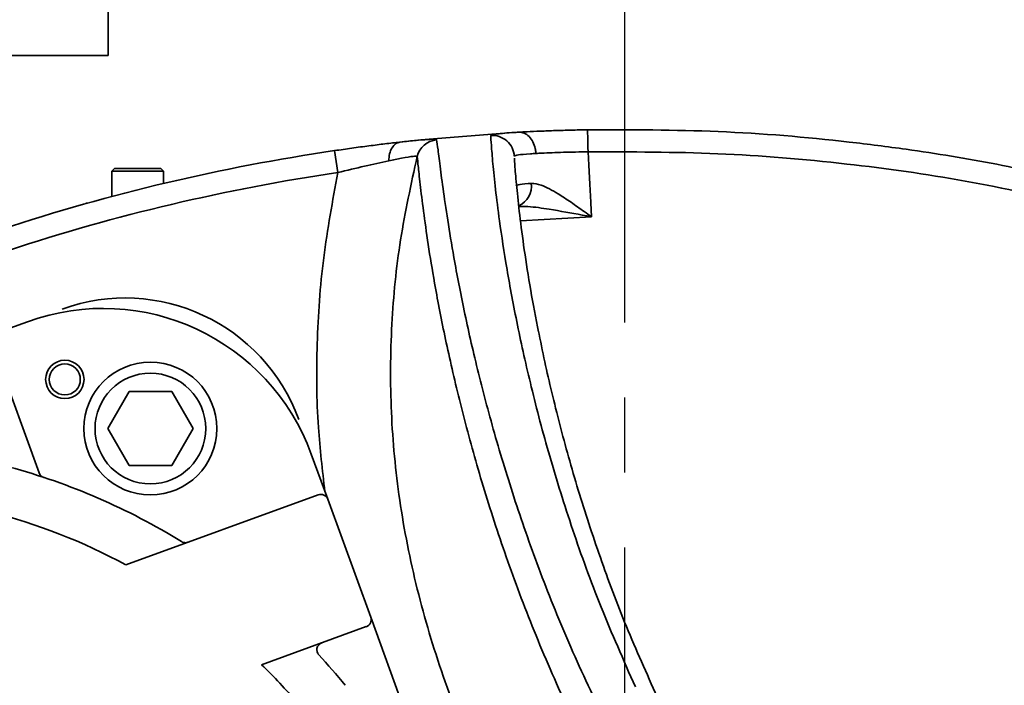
# Model space of a CAD drawing. Header units: millimetres. Extents: x -10540 to 6039, y -7467 to 6433.
# Tile 16 of 179: x -5083 to -4950, y -2139 to -2048. Entities that reach past the tile are written whole.
import ezdxf

# ---------------------------------------------------------------- set-up
doc = ezdxf.new("R2010")
doc.units = ezdxf.units.MM
doc.header["$LTSCALE"] = 8
doc.header["$PDSIZE"] = -1
doc.linetypes.add('CENTER', pattern=[10.16, 6.35, -1.27, 1.27, -1.27])
doc.layers.get('Defpoints').update_dxf_attribs({"true_color": 0x5e5e5e})
doc.layers.add('2细线层', color=4, linetype='Continuous', lineweight=13)
doc.layers.add('细实线层', color=7, linetype='Continuous')
doc.dimstyles.new('ISO-25', dxfattribs={"dimscale": 20, "dimtxt": 5, "dimasz": 6, "dimexe": 6, "dimexo": 0.625, "dimtad": 1, "dimtoh": 1, "dimdec": 0, "dimtxsty": 'Standard', "dimcen": 2.5, "dimclrd": 1, "dimclre": 1, "dimclrt": 4, "dimadec": 1, "dimazin": 2, "dimtfac": 1, "dimtdec": 0, "dimtmove": 0, "dimatfit": 0, "dimfxl": 1, "dimarcsym": 0})

# ---------------------------------------------------------------- blocks, each defined once
blk = doc.blocks.new('*D101')
at = {"layer": '2细线层', "color": 1, "linetype": 'ByBlock', "lineweight": -2, "transparency": 16777216}
blk.add_line((-5001.18, -2333.27), (-2056.74, -1489.33), dxfattribs=at)
at = {"layer": '2细线层', "color": 1, "linetype": 'ByBlock', "transparency": 16777216}
blk.add_solid([(-2062.25, -1470.1), (-2051.23, -1508.56), (-1941.38, -1456.27)], dxfattribs=at)
at = {"layer": 'Defpoints', "color": 0, "linetype": 'ByBlock', "transparency": 16777216}
for p in [(-1941.38, -1456.27), (-5001.18, -2333.27)]:
    blk.add_point(p, dxfattribs=at)
at = {"layer": '2细线层', "color": 4, "linetype": 'ByBlock', "transparency": 16777216, "insert": (-3546.18, -1851.22), "char_height": 100, "attachment_point": 5, "rotation": 15.9934}
blk.add_mtext('R3183', dxfattribs=at)

msp = doc.modelspace()

# ---------------------------------------------------------------- linework, layer by layer
at = {"color": 7, "linetype": 'Continuous', "lineweight": 35}
for p, q in [((-5071.18, -2053.27), (-5071.18, -1861.27)), ((-5071.18, -2053.27), (-5151.18, -2053.27)), ((-5016.35, -2063.7), (-5028.81, -2064.69)), ((-5028.81, -2064.69), (-5031.65, -2065)), ((-5040.51, -2066.15), (-5040.07, -2069.12)), ((-5070.33, -2068.57), (-5070.68, -2068.92)), ((-5070.68, -2068.92), (-5070.68, -2072.37)), ((-5063.68, -2068.92), (-5070.68, -2068.92)), ((-5070.33, -2068.57), (-5064.03, -2068.57)), ((-5063.68, -2068.92), (-5064.03, -2068.57)), ((-5063.68, -2070.6), (-5063.68, -2068.92)), ((-5074.18, -2073.33), (-5074.18, -2073.27)), ((-5074.18, -2073.27), (-5073.98, -2073.27)), ((-5005.7, -2075.12), (-5015.34, -2075.67)), ((-5082.11, -2089.34), (-5088.22, -2091.56)), ((-5086.94, -2092.16), (-5080.51, -2109.81)), ((-5068.34, -2098.8), (-5071.22, -2103.8)), ((-5062.56, -2098.8), (-5068.34, -2098.8)), ((-5059.68, -2103.8), (-5062.56, -2098.8)), ((-5071.22, -2103.8), (-5068.34, -2108.8)), ((-5062.56, -2108.8), (-5059.68, -2103.8)), ((-5041.44, -2113.38), (-5043.66, -2107.27)), ((-5068.34, -2108.8), (-5062.56, -2108.8)), ((-5068.78, -2122.27), (-5042.72, -2112.78)), ((-5041.44, -2113.38), (-5035.62, -2129.35)), ((-5010.65, -2197.95), (-5035.62, -2129.35)), ((-5036.22, -2130.63), (-5050.39, -2135.79))]:
    msp.add_line(p, q, dxfattribs=at)
at = {"color": 7, "linetype": 'Continuous', "lineweight": 35, "flags": 128}
for points in [[(-5006.19, -2066.32), (-5006.2, -2065.73), (-5006.21, -2065.17), (-5006.22, -2064.65), (-5006.23, -2064.2), (-5006.24, -2063.82), (-5006.24, -2063.55), (-5006.24, -2063.38), (-5006.25, -2063.32)], [(-5006.19, -2066.32), (-5006.09, -2068.13), (-5005.95, -2070.67), (-5005.81, -2073.12), (-5005.8, -2073.21), (-5005.7, -2075.12)]]:
    msp.add_lwpolyline(points, dxfattribs=at)
at = {"color": 7, "linetype": 'Continuous', "lineweight": 35}
for centre, radius in [((-5077.04, -2097.15), 2.6), ((-5077.04, -2097.15), 2.1), ((-5065.45, -2103.8), 9), ((-5065.45, -2103.8), 7.5)]:
    msp.add_circle(centre, radius, dxfattribs=at)
for centre, radius, start, end in [((-5026.41, -2067.66), 3, 95.4146, 166.185), ((-5019.17, -2067.08), 3, 3.2337, 93.8763), ((-5001.18, -2333.27), 270, 98.3768, 108.2247), ((-5001.18, -2333.27), 267, 98.3768, 108.2247), ((-5016.69, -2070.99), 2.85, 293.0687, 8.3612), ((-5068.86, -2111.12), 25, 20, 110), ((-5071.85, -2117.53), 30, 20, 110), ((-5065.45, -2103.8), 9, 90, 180), ((-5065.45, -2103.8), 9, 180, 270), ((-5107.71, -2194.43), 88.5, 58.3243, 74.8264), ((-5079.57, -2109.47), 1, 200, 251.6757), ((-5107.71, -2194.43), 82, 61.6543, 89.2887), ((-5042.38, -2113.72), 1, 20, 110), ((-5036.56, -2129.7), 1, 290, 20), ((-5107.71, -2194.43), 88.5, 39.1282, 42.6732), ((-5107.71, -2194.43), 82, 40.7113, 45.6534)]:
    msp.add_arc(centre, radius, start, end, dxfattribs=at)
for points, knots in [([(-5019.37, -2064.08), (-5019.34, -2064.05), (-5019.27, -2064), (-5018.7, -2063.9), (-5017.8, -2063.81), (-5016.7, -2063.72), (-5015.86, -2063.67), (-5015.53, -2063.65)], [0, 0, 0, 0, 0.211085, 0.428285, 0.639438, 0.856717, 1, 1, 1, 1]), ([(-5016.35, -2063.7), (-5016.33, -2063.7), (-5016.05, -2063.68), (-5015.78, -2063.67), (-5015.53, -2063.65)], [0, 0, 0, 0, 0.090562, 1, 1, 1, 1]), ([(-5015.53, -2063.65), (-5015.17, -2063.63), (-5014.29, -2063.59), (-5012.65, -2063.51), (-5010.63, -2063.43), (-5008.47, -2063.37), (-5006.99, -2063.33), (-5006.25, -2063.32)], [0, 0, 0, 0, 0.139823, 0.351586, 0.56943, 0.7817, 1, 1, 1, 1]), ([(-5013.25, -2066.53), (-5013.25, -2066.48), (-5013.26, -2066.26), (-5013.35, -2065.71), (-5013.62, -2064.93), (-5014.15, -2064.2), (-5014.81, -2063.71), (-5015.29, -2063.67), (-5015.53, -2063.65)], [0, 0, 0, 0, 0.0307785, 0.1401871, 0.3551408, 0.5700939, 0.785047, 1, 1, 1, 1]), ([(-5006.25, -2063.32), (-5000.34, -2063.32), (-4988.51, -2063.32), (-4974.12, -2064.53), (-4961.56, -2066.13), (-4950.81, -2067.89), (-4942.71, -2069.7), (-4938.65, -2070.61)], [0, 0, 0, 0, 0.259798, 0.520722, 0.634633, 0.817122, 1, 1, 1, 1]), ([(-5040.51, -2066.15), (-5039.73, -2066.04), (-5038.15, -2065.81), (-5035.85, -2065.5), (-5033.63, -2065.22), (-5032.32, -2065.07), (-5031.65, -2065)], [0, 0, 0, 0, 0.245987, 0.49837, 0.745615, 1, 1, 1, 1]), ([(-5031.65, -2065), (-5031.65, -2065), (-5030.84, -2064.9), (-5029.59, -2064.77), (-5028.23, -2064.66), (-5027.37, -2064.61), (-5026.82, -2064.61), (-5026.74, -2064.65), (-5026.7, -2064.67)], [0, 0, 0, 0, 0.000005, 0.273622, 0.45517, 0.636675, 0.818343, 1, 1, 1, 1]), ([(-5026.7, -2064.67), (-5026.64, -2065.05), (-5026.53, -2065.8), (-5026.2, -2068.49), (-5025.72, -2072.12), (-5025.04, -2076.65), (-5024.07, -2082.3), (-5022.72, -2089.14), (-5020.84, -2097.25), (-5018.46, -2106.03), (-5015.54, -2115.37), (-5012.02, -2125.15), (-5007.79, -2135.31), (-5002.77, -2145.77), (-4997.03, -2156.04), (-4990.7, -2166.02), (-4985.85, -2172.43), (-4983.42, -2175.64)], [0, 0, 0, 0, 0.058511, 0.117128, 0.17584, 0.234567, 0.29317, 0.365528, 0.437937, 0.510359, 0.582733, 0.654988, 0.727292, 0.799582, 0.871816, 0.935911, 1, 1, 1, 1]), ([(-4999.78, -2138.78), (-5001.39, -2135.15), (-5004.6, -2127.9), (-5008.36, -2117.46), (-5011.48, -2107.46), (-5013.93, -2098.17), (-5015.81, -2089.67), (-5017.22, -2082.09), (-5018.15, -2075.99), (-5018.74, -2071.26), (-5019.09, -2067.79), (-5019.3, -2065.2), (-5019.35, -2064.45), (-5019.37, -2064.08)], [0, 0, 0, 0, 0.101156, 0.202315, 0.304008, 0.4057, 0.503597, 0.601526, 0.699399, 0.774534, 0.849765, 0.92494, 1, 1, 1, 1]), ([(-5013.25, -2066.53), (-5013.5, -2066.54), (-5014.52, -2066.61), (-5015.85, -2066.73), (-5016.06, -2066.85), (-5016.17, -2066.91)], [0, 0, 0, 0, 0.143627, 0.571764, 1, 1, 1, 1]), ([(-5006.19, -2066.32), (-5007.31, -2066.33), (-5009.56, -2066.36), (-5011.9, -2066.46), (-5012.98, -2066.52), (-5013.25, -2066.53)], [0, 0, 0, 0, 0.430005, 0.8599162, 1, 1, 1, 1]), ([(-4939.34, -2073.53), (-4944.59, -2072.38), (-4955.11, -2070.06), (-4971.57, -2067.76), (-4988.62, -2066.32), (-5000.33, -2066.32), (-5006.19, -2066.32)], [0, 0, 0, 0, 0.239243, 0.479365, 0.73912, 1, 1, 1, 1]), ([(-5033.18, -2067.54), (-5034.24, -2067.77), (-5036.36, -2068.23), (-5038.84, -2068.82), (-5040.07, -2069.12)], [0, 0, 0, 0, 0.500222, 1, 1, 1, 1]), ([(-5029.33, -2066.94), (-5029.44, -2066.92), (-5029.67, -2066.87), (-5031.19, -2067.13), (-5032.58, -2067.42), (-5033.18, -2067.54)], [0, 0, 0, 0, 0.359975, 0.722562, 1, 1, 1, 1]), ([(-5029.33, -2066.94), (-5030.14, -2070.69), (-5031.78, -2078.18), (-5032.94, -2089.8), (-5033.01, -2101.61), (-5031.87, -2113.64), (-5029.49, -2125.6), (-5025.92, -2137.54), (-5021.22, -2149.24), (-5016.15, -2159.36), (-5011.18, -2167.92), (-5006.58, -2175.06), (-5001.69, -2182.03), (-4998.18, -2186.52), (-4996.43, -2188.77)], [0, 0, 0, 0, 0.087828, 0.175645, 0.266811, 0.357979, 0.451911, 0.545861, 0.643019, 0.740201, 0.804901, 0.869606, 0.934802, 1, 1, 1, 1]), ([(-4985.33, -2179.85), (-4987.83, -2176.6), (-4992.81, -2170.1), (-4999.3, -2159.96), (-5005.17, -2149.54), (-5010.3, -2138.92), (-5014.61, -2128.61), (-5018.2, -2118.68), (-5021.16, -2109.21), (-5023.55, -2100.3), (-5025.45, -2092.07), (-5026.81, -2085.12), (-5027.77, -2079.36), (-5028.43, -2074.73), (-5028.89, -2070.99), (-5029.19, -2068.19), (-5029.28, -2067.36), (-5029.33, -2066.94)], [0, 0, 0, 0, 0.06436, 0.128727, 0.201126, 0.273583, 0.346057, 0.418478, 0.490828, 0.563227, 0.635614, 0.707949, 0.766328, 0.824831, 0.88332, 0.941713, 1, 1, 1, 1]), ([(-5016.16, -2067.16), (-5016.15, -2067.26), (-5016.14, -2067.53), (-5016.06, -2068.67), (-5015.87, -2070.94), (-5015.47, -2074.77), (-5014.85, -2079.49), (-5014.03, -2084.81), (-5013.28, -2088.8), (-5012.91, -2090.72)], [0, 0, 0, 0, 0.048193, 0.135475, 0.309978, 0.484507, 0.660666, 0.836838, 1, 1, 1, 1]), ([(-5041.82, -2112.33), (-5042.16, -2109.44), (-5042.94, -2102.8), (-5043, -2092.2), (-5042.2, -2080.63), (-5040.78, -2072.96), (-5040.07, -2069.12)], [0, 0, 0, 0, 0.200799, 0.461624, 0.730801, 1, 1, 1, 1]), ([(-5015.95, -2070.9), (-5015.85, -2070.84), (-5015.66, -2070.73), (-5014.46, -2070.63), (-5013.87, -2070.58)], [0, 0, 0, 0, 0.51198, 1, 1, 1, 1]), ([(-5013.87, -2070.58), (-5013.43, -2070.63), (-5012.34, -2070.76), (-5010.45, -2071.86), (-5008.49, -2073.13), (-5006.97, -2074.21), (-5006.04, -2074.88), (-5005.7, -2075.12), (-5005.7, -2075.12)], [0, 0, 0, 0, 0.185909, 0.466728, 0.674118, 0.881805, 0.998101, 1, 1, 1, 1]), ([(-5005.7, -2075.12), (-5005.7, -2075.12), (-5006.13, -2075.04), (-5008.05, -2074.68), (-5010.94, -2074.16), (-5013.83, -2073.72), (-5015.16, -2073.72), (-5015.57, -2073.72)], [0, 0, 0, 0, 0.002251, 0.127335, 0.573096, 0.869642, 1, 1, 1, 1]), ([(-4996.81, -2140.17), (-4998.25, -2136.97), (-5001.14, -2130.54), (-5004.63, -2121.17), (-5007.63, -2111.98), (-5010.11, -2103.1), (-5011.83, -2095.89), (-5012.63, -2091.9), (-5012.92, -2090.49)], [0, 0, 0, 0, 0.173535, 0.348632, 0.527093, 0.710348, 0.897933, 1, 1, 1, 1]), ([(-5060.37, -2119.21), (-5060.43, -2119.22), (-5060.52, -2119.25), (-5060.67, -2119.27), (-5060.81, -2119.26), (-5060.93, -2119.24), (-5061.05, -2119.21), (-5061.13, -2119.18), (-5061.2, -2119.14), (-5061.23, -2119.12), (-5061.24, -2119.12)], [0, 0, 0, 0, 0.313211, 0.528633, 0.677885, 0.819786, 0.895401, 0.947212, 0.982949, 1, 1, 1, 1]), ([(-5042.64, -2134.45), (-5042.66, -2134.43), (-5042.7, -2134.39), (-5042.75, -2134.31), (-5042.84, -2134.15), (-5042.96, -2133.72), (-5042.82, -2133.21), (-5042.47, -2132.97), (-5042.25, -2132.83)], [0, 0, 0, 0, 0.010271, 0.023663, 0.047729, 0.125233, 0.468136, 1, 1, 1, 1])]:
    msp.add_open_spline(points, degree=3, knots=knots, dxfattribs=at)
msp.add_open_spline([(-5031.65, -2065), (-5031.86, -2065.05), (-5032.26, -2065.17), (-5032.75, -2065.75), (-5033.1, -2066.55), (-5033.15, -2067.21), (-5033.18, -2067.54)], degree=3, dxfattribs=at)
at = {"layer": '2细线层', "color": 4, "linetype": 'ByBlock'}
msp.add_circle((-5001.18, -2333.27), 1008, dxfattribs=at)
at = {"layer": '细实线层', "color": 4, "linetype": 'CENTER'}
msp.add_line((-5001.18, -2333.27), (-5001.18, -1963.37), dxfattribs=at)

# ---------------------------------------------------------------- dimensions: what is measured, and where the dimension line sits
at = {"layer": '2细线层', "color": 4, "linetype": 'ByBlock'}
dim = msp.add_radius_dim(center=(-5001.18, -2333.27), mpoint=(-1941.38, -1456.27), dimstyle='ISO-25', dxfattribs=at)
dim.commit()
dim.dimension.update_dxf_attribs({"geometry": '*D101', "text_midpoint": (-3546.18, -1851.22)})

doc.saveas('drawing.dxf')
